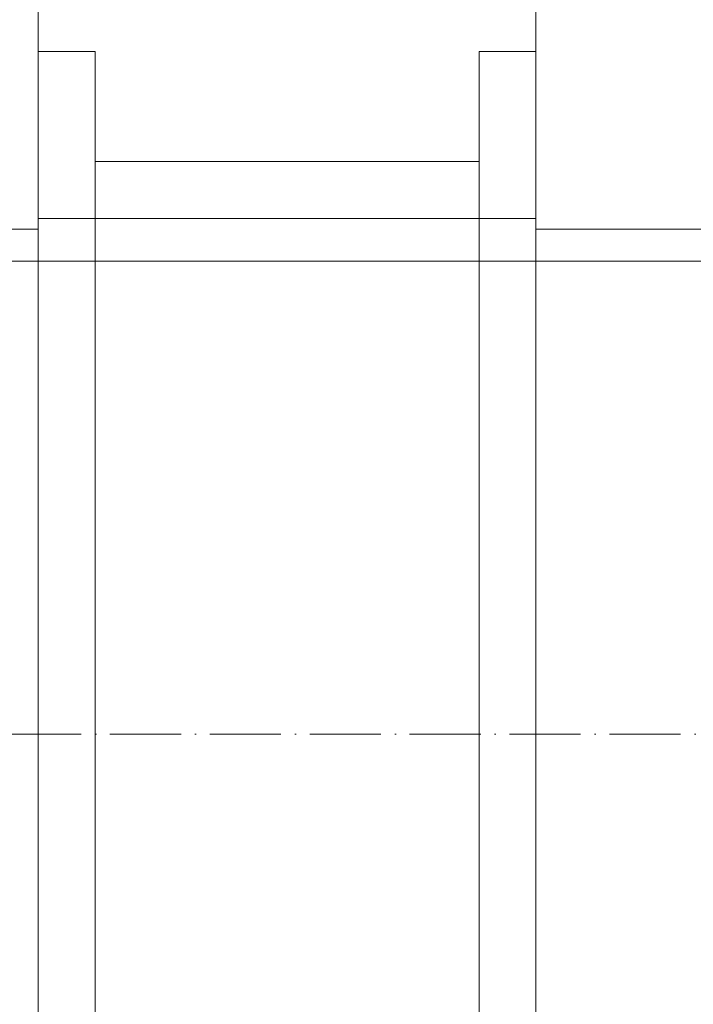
# Model space of a CAD drawing. Header units: metres. Extents: x -54598 to 1827199, y -329446 to -256744.
# Tile 51 of 256: x 15988 to 16178, y -272972 to -272695. Entities that reach past the tile are written whole.
import ezdxf

# ---------------------------------------------------------------- set-up
doc = ezdxf.new("R2010")
doc.units = ezdxf.units.M
doc.linetypes.add('ADSK_Осевая', pattern=[14, 10, -2, 0, -2])
doc.layers.add('P-PIPE', color=7, linetype='Continuous', lineweight=20)
doc.layers.add('P-PIPE-CNTR', color=7, linetype='ADSK_Осевая', lineweight=20)

# ---------------------------------------------------------------- blocks, each defined once
blk = doc.blocks.new('Tecofi_CB4450_Клапан обратный межфланцевый - Клапан обратный двухстворчатый межфланцевый_CB 4450-733621-В_Этаж 01_Сводный')
at = {"layer": 'P-PIPE', "color": 5}
for p, q in [((-27, 96), (-35, 96)), ((-35, 96), (-35, -96)), ((-35, -96), (-35, 96)), ((-27, 96), (-27, -96)), ((-27, -96), (-27, 96)), ((35, 96), (27, 96)), ((27, 96), (27, -96)), ((27, -96), (27, 96)), ((35, 96), (35, -96)), ((35, -96), (35, 96)), ((27, 80.5), (-27, 80.5)), ((-27, 80.5), (-27, -80.5)), ((-27, -80.5), (-27, 80.5)), ((27, 80.5), (27, -80.5)), ((27, -80.5), (27, 80.5)), ((-27, 72.5), (-35, 72.5)), ((-35, 72.5), (-35, -72.5)), ((-35, -72.5), (-35, 72.5)), ((27, 72.5), (-27, 72.5)), ((-27, 72.5), (-27, -72.5)), ((-27, -72.5), (-27, 72.5)), ((-27, 72.5), (-27, -72.5)), ((-27, -72.5), (-27, 72.5)), ((27, 72.5), (27, -72.5)), ((27, -72.5), (27, 72.5)), ((35, 72.5), (27, 72.5)), ((27, 72.5), (27, -72.5)), ((27, -72.5), (27, 72.5)), ((35, 72.5), (35, -72.5)), ((35, -72.5), (35, 72.5))]:
    blk.add_line(p, q, dxfattribs=at)
blk = doc.blocks.new('VM_Фланец_ГОСТ 332591 - VM_Фланец_ГОСТ 33259-2015-733625-В_Этаж 01_Сводный')
at = {"layer": 'P-PIPE'}
for p, q in [((30, 135), (30, -135)), ((30, -135), (30, 135)), ((30, 71), (0, 71)), ((30, -71), (30, 71)), ((30, 71), (30, -71)), ((0, -71), (30, -71))]:
    blk.add_line(p, q, dxfattribs=at)
blk = doc.blocks.new('fdsafdsf')
at = {"layer": 'P-PIPE', "color": 1}
blk.add_line((216785.58, 37639.39), (214112.58, 37639.39), dxfattribs=at)
at = {"layer": 'P-PIPE-CNTR', "color": 1}
blk.add_line((216859.97, 37572.89), (214112.58, 37572.89), dxfattribs=at)
blk.add_line((216859.97, 37572.89), (214112.58, 37572.89), dxfattribs=at)
at = {"layer": 'P-PIPE', "color": 5}
blk.add_blockref('Tecofi_CB4450_Клапан обратный межфланцевый - Клапан обратный двухстворчатый межфланцевый_CB 4450-733621-В_Этаж 01_Сводный', (216074.03, 37572.89), dxfattribs=at)
at = {"layer": 'P-PIPE'}
blk.add_blockref('VM_Фланец_ГОСТ 332591 - VM_Фланец_ГОСТ 33259-2015-733625-В_Этаж 01_Сводный', (216009.03, 37572.89), dxfattribs=at)
at = {"layer": 'P-PIPE', "rotation": 180}
blk.add_blockref('VM_Фланец_ГОСТ 332591 - VM_Фланец_ГОСТ 33259-2015-733625-В_Этаж 01_Сводный', (216139.03, 37572.89), dxfattribs=at)

msp = doc.modelspace()

# ---------------------------------------------------------------- block references
at = {"color": 5, "lineweight": 30, "xscale": 2, "yscale": 2, "zscale": 2}
msp.add_blockref('fdsafdsf', (-416084.8, -348041.46), dxfattribs=at)

doc.saveas('drawing.dxf')
